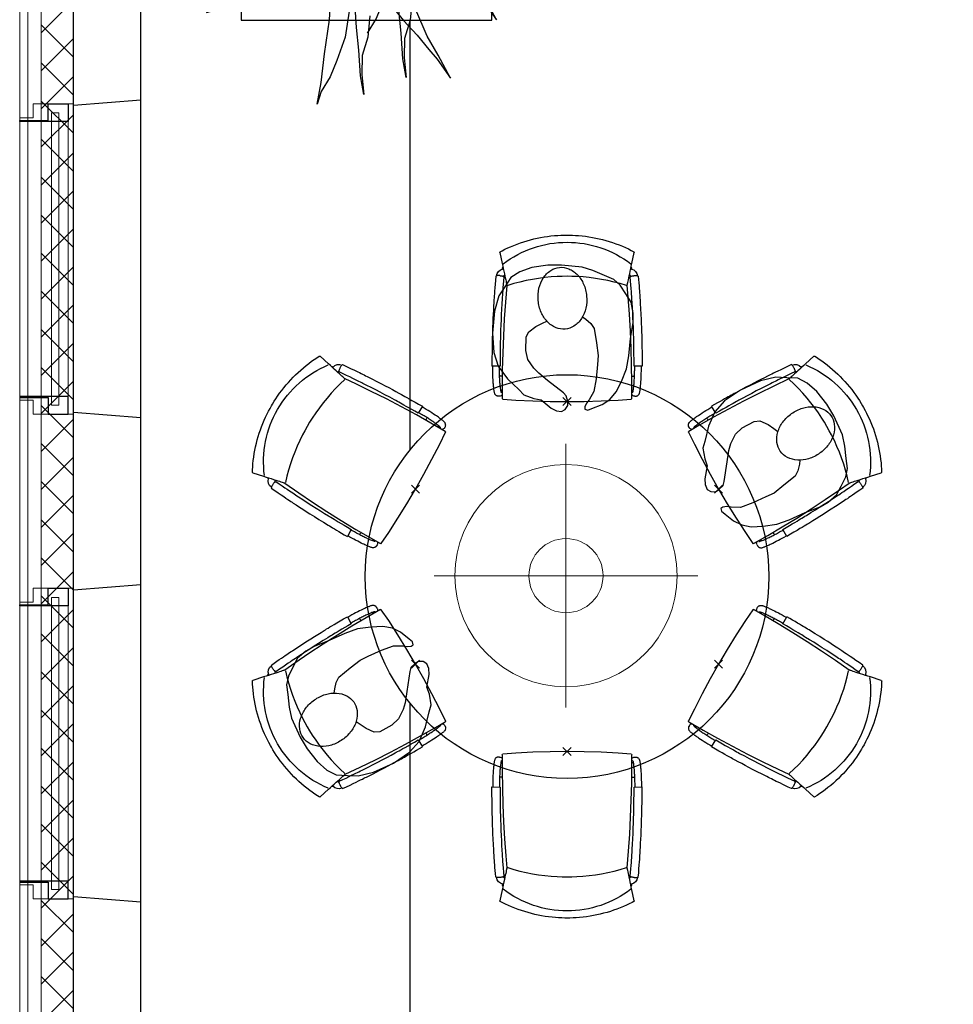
# Model space of a CAD drawing. Header units: millimetres. Extents: x -46954 to 169732, y -26853 to 94136.
# Tile 55 of 174: x -45158 to -41687, y 77953 to 81611. Entities that reach past the tile are written whole.
import ezdxf

# ---------------------------------------------------------------- set-up
doc = ezdxf.new("R2010")
doc.units = ezdxf.units.MM
doc.header["$LTSCALE"] = 400
doc.header["$PDMODE"] = 3
doc.header["$PDSIZE"] = 15
doc.linetypes.add('HIDDEN', pattern=[0.375, 0.25, -0.125])
doc.linetypes.add('STYLE_06', pattern=[1.041641, 0.625, -0.208282, 0.069427, -0.138931])
for name, color, linetype in [('-ve', 2, 'HIDDEN'), ('co2-1-n-1-0-8_ip0', 7, 'Continuous'), ('inlay', 6, 'Continuous'), ('inr', 4, 'Continuous'), ('plant', 114, 'Continuous'), ('symbol', 1, 'Continuous'), ('timmerwerk-ge', 150, 'Continuous'), ('verlichting', 2, 'Continuous')]:
    doc.layers.add(name, color=color, linetype=linetype)
for name, color, linetype, lineweight in [('Binnenkozijnen', 140, 'Continuous', 15), ('Buitenkozijnen', 140, 'Continuous', 15), ('mat-beton (ihwg)', 5, 'Continuous', 25), ('mat-isolatie', 140, 'Continuous', 15), ('mat-multiplex-hor', 140, 'Continuous', 15), ('None', 7, 'Continuous', 9)]:
    doc.layers.add(name, color=color, linetype=linetype, lineweight=lineweight)

# ---------------------------------------------------------------- blocks, each defined once
blk = doc.blocks.new('*X702')
at = {"layer": 'None', "lineweight": 13}
for p, q in [((46365.1, 41020), (46485.1, 40900)), ((46506.5, 41020), (46626.5, 40900)), ((46647.9, 41020), (46767.9, 40900)), ((46789.3, 41020), (46909.3, 40900)), ((46930.7, 41020), (47050.7, 40900)), ((47072.1, 41020), (47192.1, 40900)), ((47213.5, 41020), (47333.5, 40900)), ((47354.9, 41020), (47474.9, 40900)), ((47496.3, 41020), (47616.3, 40900)), ((47637.7, 41020), (47757.7, 40900)), ((47779.1, 41020), (47899.1, 40900)), ((47920.5, 41020), (48040.5, 40900)), ((48061.9, 41020), (48181.9, 40900)), ((48203.3, 41020), (48323.3, 40900)), ((48344.7, 41020), (48464.7, 40900)), ((48486.1, 41020), (48606.1, 40900)), ((48627.5, 41020), (48747.5, 40900)), ((48768.9, 41020), (48888.9, 40900)), ((48910.3, 41020), (49030.3, 40900)), ((49051.7, 41020), (49171.7, 40900)), ((49193.1, 41020), (49313.1, 40900)), ((49334.5, 41020), (49454.5, 40900)), ((49475.9, 41020), (49595.9, 40900)), ((49617.3, 41020), (49737.3, 40900)), ((49758.7, 41020), (49878.7, 40900)), ((49900.1, 41020), (50020.1, 40900)), ((50041.5, 41020), (50161.5, 40900))]:
    blk.add_line(p, q, dxfattribs=at)
at = {"layer": 'None', "lineweight": 5}
for p, q in [((46415.4, 40900), (46535.4, 41020)), ((46556.9, 40900), (46676.9, 41020)), ((46698.3, 40900), (46818.3, 41020)), ((46839.7, 40900), (46959.7, 41020)), ((46981.1, 40900), (47101.1, 41020)), ((47122.5, 40900), (47242.5, 41020)), ((47264, 40900), (47384, 41020)), ((47405.4, 40900), (47525.4, 41020)), ((47546.8, 40900), (47666.8, 41020)), ((47688.2, 40900), (47808.2, 41020)), ((47829.6, 40900), (47949.6, 41020)), ((47971.1, 40900), (48091.1, 41020)), ((48112.5, 40900), (48232.5, 41020)), ((48253.9, 40900), (48373.9, 41020)), ((48395.3, 40900), (48515.3, 41020)), ((48536.8, 40900), (48656.8, 41020)), ((48678.2, 40900), (48798.2, 41020)), ((48819.6, 40900), (48939.6, 41020)), ((48961, 40900), (49081, 41020)), ((49102.4, 40900), (49222.4, 41020)), ((49243.9, 40900), (49363.9, 41020)), ((49385.3, 40900), (49505.3, 41020)), ((49526.7, 40900), (49646.7, 41020)), ((49668.1, 40900), (49788.1, 41020)), ((49809.5, 40900), (49929.5, 41020)), ((49951, 40900), (50071, 41020))]:
    blk.add_line(p, q, dxfattribs=at)
blk = doc.blocks.new('1200 pui gemeentehuis')
at = {"layer": 'Buitenkozijnen', "color": 92, "linetype": 'Continuous', "lineweight": 25}
for p, q in [((50, 0), (70, -250)), ((1230, 0), (1210, -250))]:
    blk.add_line(p, q, dxfattribs=at)
at = {"layer": 'Buitenkozijnen', "color": 43, "linetype": 'Continuous', "lineweight": 9}
blk.add_lwpolyline([(1165, -400), (1165, -450), (115, -450), (115, -400), (63, -400), (63, -250), (70, -250), (50, 0), (1230, 0), (1210, -250), (1217, -250), (1217, -400)], close=True, dxfattribs=at)
at = {"layer": 'None', "color": 8, "linetype": 'Continuous', "lineweight": 5}
blk.add_line((129, -270), (1150.5, -270), dxfattribs=at)
at = {"layer": 'None', "color": 92, "linetype": 'Continuous', "lineweight": 25}
for points in [[(63, -270), (129, -270), (129, -450), (125, -450), (125, -344), (63, -344), (63, -325)], [(1217, -270), (1151, -270), (1151, -450), (1155, -450), (1155, -344), (1217, -344), (1217, -325)]]:
    blk.add_lwpolyline(points, close=True, dxfattribs=at)
at = {"layer": 'None', "color": 140, "linetype": 'Continuous', "lineweight": 15}
blk.add_lwpolyline([(97.5, -304.8), (1183, -304.8), (1183, -331.2), (97.5, -331.2)], close=True, dxfattribs=at)
blk = doc.blocks.new('co2-1-n-1-0-8_b2')
for p, q in [((-251.5, -20.3), (-255.8, -20.3)), ((251.5, -20.3), (255.8, -20.3)), ((-249.1, -132.2), (-279.1, -131.7)), ((-251.6, -131.7), (-251.6, -132.2)), ((251.6, -131.7), (251.6, -132.2)), ((-220.5, -431.4), (-220.7, -431.4)), ((220.7, -431.4), (220.5, -431.4)), ((-231.5, -468.8), (-234.2, -468.3)), ((234.4, -468), (231.4, -468.6)), ((-239.3, -492.8), (-236.8, -493.3)), ((236.7, -493), (239.1, -492.6)), ((-250, -554.2), (-241.1, -513.2)), ((241.1, -513.2), (250, -554.2))]:
    blk.add_line(p, q)
at = {"flags": 128}
for points in [[(-238.5, -9.5), (-189.8, -6), (-126.6, -2.7), (-63.3, -0.7), (0, 0)], [(0, 0), (63.3, -0.7), (126.6, -2.7), (189.8, -6), (238.5, -9.5)], [(-255.8, -20.3), (-257.1, -20.4), (-258.3, -20.7), (-259.5, -21.1), (-260.7, -21.6), (-261.9, -22.1), (-263, -22.8), (-264.1, -23.6), (-265.4, -24.8), (-266.8, -26.5), (-267.8, -28.1), (-268.4, -29.4), (-268.8, -30.4), (-269.5, -32.8), (-270, -34.9), (-270.5, -37.1), (-270.9, -39.4), (-271.3, -41.9), (-271.6, -44.3), (-272, -46.9), (-272.4, -49.7), (-272.7, -52.9), (-273.1, -56.4), (-273.5, -60.3), (-273.8, -64.4), (-274.2, -69.1), (-274.6, -74.7), (-275, -81.4), (-275.4, -89.2), (-275.8, -98.1), (-276, -105.6), (-276.2, -113.7), (-276.3, -122.4), (-276.4, -131.8)], [(-223.6, -431.8), (-228.8, -369.6), (-233.1, -307.4), (-236.5, -244.1), (-239, -180.9), (-240.5, -117.6), (-241, -54.2), (-240.8, -12)], [(240.8, -12), (240.9, -73.4), (240.1, -134.8), (238.4, -198.1), (235.7, -261.3), (232, -324.6), (227.4, -387.7), (223.6, -431.8)], [(255.8, -20.3), (257.1, -20.4), (258.3, -20.7), (259.5, -21.1), (260.7, -21.6), (261.9, -22.1), (263, -22.8), (264.1, -23.6), (265.4, -24.8), (266.8, -26.5), (267.8, -28.1), (268.4, -29.4), (268.8, -30.4), (269.5, -32.8), (270, -34.9), (270.5, -37.1), (270.9, -39.4), (271.3, -41.9), (271.6, -44.3), (272, -46.9), (272.4, -49.7), (272.7, -52.9), (273.1, -56.4), (273.5, -60.3), (273.8, -64.4), (274.2, -69.1), (274.6, -74.7), (275, -81.4), (275.4, -89.2), (275.8, -98.1), (276, -105.6), (276.2, -113.7), (276.3, -122.4), (276.4, -131.8)], [(-240.5, -95.2), (-241.5, -95.2), (-243, -95.2), (-244.8, -95.2), (-246.8, -95.2), (-248.9, -95.3), (-251, -95.3)], [(240.7, -95.2), (241.5, -95.2), (243, -95.2), (244.8, -95.2), (246.8, -95.2), (248.9, -95.3), (250.8, -95.3)], [(-250, -468), (-253.3, -468.2), (-255.6, -468.2), (-257.8, -468.2), (-259.7, -468), (-261.4, -467.8), (-262.7, -467.5), (-264.9, -466.6), (-266.3, -450.4), (-267.4, -435.8), (-268.5, -422.4), (-269.3, -410.3), (-270, -401), (-270.6, -392.6), (-271.1, -385.1), (-271.5, -378.5), (-271.8, -372.8), (-272.1, -368), (-272.9, -354.6), (-273.7, -340.4), (-274.5, -325.4), (-275.2, -310.1), (-275.8, -294.9), (-276.6, -274.8), (-277.3, -254.8), (-277.8, -234.9), (-278, -228.3), (-278.2, -221.8), (-278.3, -215.3), (-278.4, -208.9), (-278.5, -202.3), (-278.7, -195.2), (-278.8, -187.2), (-278.9, -178.1), (-279, -168.1), (-279.1, -157), (-279.1, -144.8), (-279.1, -131.7)], [(-250, -468), (-248.5, -467.9), (-246.1, -467.6), (-243.8, -467.2), (-241.7, -466.8), (-239.8, -466.3), (-238.2, -465.8), (-237, -465.2), (-235, -464), (-236.3, -448.9), (-237.4, -435.5), (-238.3, -423.4), (-239.1, -412.6), (-239.8, -403.2), (-240.3, -395.1), (-240.8, -388.6), (-241.2, -382.4), (-241.6, -376), (-242, -369.6), (-242.4, -363.2), (-243.5, -343.6), (-244.5, -323.8), (-245.4, -304), (-246.2, -285.1), (-246.9, -266.1), (-247.5, -247.9), (-247.9, -231.1), (-248, -226.2), (-248.2, -220.5), (-248.3, -213.9), (-248.5, -206.4), (-248.6, -197.9), (-248.8, -188.5), (-248.9, -176.2), (-249, -162.7), (-249.1, -147.9), (-249.1, -132.2)], [(249.1, -132.2), (249.1, -146.9), (249, -160.6), (248.9, -172.9), (248.8, -183.9), (248.7, -193.5), (248.5, -201.8), (248.4, -208.3), (248.3, -214.7), (248.2, -221.1), (248, -227.6), (247.9, -234.1), (247.3, -253.9), (246.6, -273.8), (245.9, -293.6), (245, -312.5), (244.1, -331.4), (243.2, -349.5), (242.2, -366.2), (241.9, -371), (241.5, -376.6), (241.1, -383.1), (240.6, -390.6), (240.1, -398.9), (239.4, -408.1), (238.5, -420.2), (237.5, -433.4), (236.4, -447.9), (235, -464), (237, -465.2), (238.2, -465.8), (239.8, -466.3), (241.7, -466.8), (243.8, -467.2), (246.1, -467.6), (248.5, -467.9), (250, -468)], [(250, -468), (253.3, -468.2), (255.6, -468.2), (257.8, -468.2), (259.7, -468), (261.4, -467.8), (262.7, -467.5), (263.7, -467.1), (265, -466.1), (266, -453.4), (267, -441.6), (267.8, -430.7), (268.6, -420.8), (269.2, -412), (269.8, -404.1), (270.3, -397.1), (270.7, -390.6), (271.1, -384.3), (271.5, -377.9), (271.9, -371.5), (272.3, -365), (273.4, -345.2), (274.5, -325.3), (275.4, -305.3), (276, -290.1), (276.6, -274.8), (277.1, -259.7), (277.6, -245.3), (277.9, -231.9), (278, -226.9), (278.2, -221.2), (278.3, -214.5), (278.5, -206.9), (278.6, -198.4), (278.7, -188.9), (278.9, -176.5), (279, -162.9), (279.1, -148), (279.1, -131.7), (249.1, -132.2)], [(-241.1, -513.2), (-239, -503.7), (-237.1, -494.8), (-234.9, -484.6), (-232.9, -475.3), (-231.1, -466.9), (-229.4, -459.3), (-228, -452.7), (-226.8, -447), (-225.7, -442.2), (-224.9, -438.4)], [(-224.9, -438.4), (-224.4, -436.2), (-224.1, -434.5), (-223.8, -433.2), (-223.6, -432.5)], [(-223.7, -432.8), (-223.7, -432.8), (-223.6, -432.5)], [(-223.6, -431.7), (-223.6, -431.7), (-223.6, -431.8)], [(0, -465.5), (-18.1, -465.2), (-36.1, -464.6), (-59.3, -463.1), (-82.5, -460.9), (-105.6, -457.9), (-128.5, -454.2), (-151.9, -449.7), (-175, -444.4), (-197.9, -438.3), (-220.5, -431.4)], [(220.5, -431.4), (198.1, -438.3), (175.3, -444.3), (152.1, -449.7), (128.5, -454.2), (105.7, -457.9), (82.8, -460.8), (59.5, -463.1), (36.1, -464.6), (18.1, -465.2), (0, -465.5)], [(223.6, -431.8), (223.6, -431.7), (223.6, -431.7)], [(223.6, -432.5), (223.6, -432.5), (223.7, -432.8)], [(223.6, -432.5), (223.7, -432.8), (224, -434), (224.4, -435.9), (224.9, -438.4)], [(224.9, -438.4), (225.7, -442.2), (226.8, -447), (228, -452.7), (229.4, -459.3), (231.1, -466.8), (232.9, -475.2), (234.9, -484.6), (237.1, -494.8), (239, -503.7), (241.1, -513.2)], [(-248.6, -556.9), (-241.7, -560.6), (-230.9, -566), (-220.5, -570.8), (-209.7, -575.6), (-197.7, -580.6), (-185.6, -585.3), (-173.3, -589.7), (-161, -593.7), (-148.6, -597.5), (-136.1, -601), (-123.5, -604.2), (-110.8, -607), (-98.1, -609.6), (-85.4, -611.8), (-72.6, -613.8), (-59.7, -615.4), (-46.8, -616.7), (-33.9, -617.7), (-22.6, -618.2), (-10.7, -618.6), (0, -618.7)], [(0, -618.7), (7.7, -618.6), (19.8, -618.3), (31.2, -617.8), (42.9, -617), (55.8, -615.8), (68.7, -614.3), (81.5, -612.4), (94.3, -610.3), (107, -607.8), (119.7, -605.1), (132.3, -602), (144.8, -598.6), (157.2, -594.9), (169.5, -590.9), (181.8, -586.7), (194, -582.1), (206, -577.2), (217.9, -572), (228.2, -567.2), (238.9, -562), (248.7, -556.9)]]:
    blk.add_lwpolyline(points, dxfattribs=at)
for centre, radius, start, end in [((-251.5, -32.8), 12.5, 31.8812, 90), ((-238.3, -12), 2.5, 94.5665, 179.4807), ((238.3, -12), 2.5, 0.5193, 85.4335), ((251.5, -32.8), 12.5, 90, 148.1188), ((-251.5, -32.8), 12.5, 293.1463, 327.6578), ((251.5, -32.8), 12.5, 212.3422, 246.8537), ((-226.1, -432), 2.5, 341.6817, 5.2297), ((-226.1, -431.9), 2.5, 347.791, 5.2276), ((226.1, -431.9), 2.5, 174.7724, 192.209), ((226.1, -432), 2.5, 174.778, 187.1445), ((226.1, -432), 2.5, 187.1548, 198.3185), ((-233.6, -464.5), 28.8, 186.1005, 258.5426), ((-233.7, -464.5), 3.77, 192.8865, 261.7566), ((234, -464.6), 3.4, 276.6537, 346.9286), ((234, -464.6), 28.4, 280.3578, 354.0057), ((-166.7, -477.3), 75, 191.7314, 197.3164), ((0.2, -200.9), 391.2, 232.6355, 269.9709), ((-0.2, -200.9), 391.2, 270.0307, 307.3629), ((166.7, -477.3), 75, 342.6747, 348.4513), ((-247.5, -554.8), 2.5, 167.791, 242.1608), ((247.5, -554.8), 2.5, 297.8392, 12.209)]:
    blk.add_arc(centre, radius, start, end)
for points in [[(-243.3, -32.8), (-243.7, -32.8), (-244.1, -33.5), (-245, -36.2), (-245.5, -38.1), (-246.4, -43.2), (-246.9, -46.3), (-247.8, -53.6), (-248.3, -57.8), (-249.1, -67), (-249.5, -72), (-250.2, -82.7), (-250.6, -88.4), (-251.1, -100.3), (-251.3, -106.4), (-251.5, -118.9), (-251.6, -125.3), (-251.6, -131.7)], [(243.3, -32.8), (243.7, -32.8), (244.1, -33.5), (245, -36.2), (245.5, -38.1), (246.4, -43.2), (246.9, -46.3), (247.8, -53.6), (248.3, -57.8), (249.1, -67), (249.5, -72), (250.2, -82.7), (250.6, -88.4), (251.1, -100.3), (251.3, -106.4), (251.5, -118.9), (251.6, -125.3), (251.6, -131.7)]]:
    blk.add_open_spline(points, degree=3, knots=[0, 0, 0, 0, 0.125, 0.125, 0.25, 0.25, 0.375, 0.375, 0.5, 0.5, 0.625, 0.625, 0.75, 0.75, 0.875, 0.875, 0.9994014, 0.9994014, 0.9994014, 0.9994014])
at = {"layer": 'co2-1-n-1-0-8_ip0'}
blk.add_point((0, 0), dxfattribs=at)
blk = doc.blocks.new('symb-ps03_b2')
blk.add_lwpolyline([(82.2, -333.7), (93.5, -323.3), (109.6, -304.5), (119.8, -284.7), (121.3, -230.8), (122.5, -183.8), (115.8, -150.4), (104.2, -98.4), (90.8, -52.2), (69, -24.8), (57.7, -13.2), (50.2, -0.9), (49.4, 8.5), (59.4, 13), (75.8, 8.9), (114.7, -1.3), (145.3, -16.6), (172.1, -41.1), (196.4, -77.8), (221.1, -122.2), (235.7, -169.2), (249.9, -232.3), (265.9, -290), (270.3, -324.8), (267.4, -365.4), (252.2, -399.3), (234.6, -432.8), (213.5, -457.5), (181.2, -475.4), (141, -499), (102.8, -516.9), (26.9, -533.5), (-23.3, -539.3), (-83.1, -537.5), (-129.9, -527.7), (-165.1, -510.7), (-191.8, -478.7), (-217.7, -447.5), (-240.8, -394), (-258.1, -313.4), (-261.7, -241.7), (-250.8, -189), (-222, -138.3), (-185.2, -93.4), (-169.5, -72.2), (-133.8, -53.9), (-107.1, -45.7), (-74.5, -10), (-56.5, 2.3), (-37.5, 6.7), (-23, 0.8), (-11.7, -12.6), (-10.5, -27.9), (-13.2, -49.2), (-22.6, -61.1), (-75.1, -114.5), (-104.5, -144.9), (-120.7, -165.7), (-138.4, -200.3), (-141.8, -234.1), (-134.6, -284.5), (-123.4, -302.1), (-94.4, -318.8), (-69, -327.2), (-51.7, -333)])
blk.add_lwpolyline([(-74.5, -413.3, 0.078796), (-66.1, -458.3, 0.088041), (-45.7, -493.9, 0.105312), (-14.5, -518.5, 0.121926), (19.1, -525.8, 0.121926), (52.3, -516.6, 0.105312), (82.1, -490.3, 0.088041), (100.3, -453.5, 0.078796), (106.2, -408.2, 0.078796), (97.7, -363.2, 0.088041), (77.4, -327.6, 0.105312), (46.2, -303, 0.121926), (12.5, -295.7, 0.121926), (-20.6, -304.9, 0.105312), (-50.4, -331.2, 0.088041), (-68.6, -368, 0.078796)], format="xyb", close=True)
blk = doc.blocks.new('lamp02')
at = {"layer": 'verlichting', "lineweight": 0}
for q in [(0, 555.36), (555.36, 0), (0, -555.36), (-555.36, 0)]:
    blk.add_line((0, 0), q, dxfattribs=at)
for radius in [468, 156]:
    blk.add_circle((0, 0), radius, dxfattribs=at)
blk = doc.blocks.new('boom nieuw 01')
at = {"layer": 'plant', "extrusion": (0, -4.44089e-16, -1)}
for p, q in [((-224.7, 788.7), (-238, 749.2)), ((-224.7, 788.7), (-238, 749.2)), ((-224.7, 744.5), (-224.7, 788.7)), ((-224.7, 744.5), (-224.7, 788.7)), ((-573.8, 694.3), (-627.3, 736.9)), ((-627.3, 736.9), (-616.4, 698.2)), ((-573.8, 694.3), (-627.3, 736.9)), ((-627.3, 736.9), (-616.4, 698.2)), ((-238, 749.2), (-256.6, 677.1)), ((-238, 749.2), (-256.6, 677.1)), ((-219.3, 695.7), (-224.7, 744.5)), ((-219.3, 695.7), (-224.7, 744.5)), ((-616.4, 698.2), (-563.7, 639.2)), ((-616.4, 698.2), (-563.7, 639.2)), ((-518.7, 654), (-573.8, 694.3)), ((-518.7, 654), (-573.8, 694.3)), ((-284.5, 709.5), (-297.8, 669.9)), ((-284.5, 665.3), (-284.5, 709.5)), ((-218.5, 629.8), (-219.3, 695.7)), ((-218.5, 629.8), (-219.3, 695.7)), ((-297.8, 669.9), (-316.4, 597.8)), ((-256.6, 677.1), (-284.5, 618.9)), ((-256.6, 677.1), (-284.5, 618.9)), ((-279.1, 616.4), (-284.5, 665.3)), ((-563.7, 639.2), (-510.2, 574.1)), ((-563.7, 639.2), (-510.2, 574.1)), ((-466.7, 617.5), (-518.7, 654)), ((-466.7, 617.5), (-518.7, 654)), ((-412.5, 564.8), (-466.7, 617.5)), ((-412.5, 564.8), (-466.7, 617.5)), ((-284.5, 618.9), (-308.5, 551.4)), ((-284.5, 618.9), (-308.5, 551.4)), ((-227.1, 576.3), (-218.5, 629.8)), ((-227.1, 576.3), (-218.5, 629.8)), ((9.4, 616.6), (-55, 579.3)), ((9.4, 616.6), (-55, 579.3)), ((-35.5, 579.3), (9.4, 616.6)), ((-35.5, 579.3), (9.4, 616.6)), ((-316.4, 597.8), (-344.3, 539.7)), ((-530.6, 541.3), (-584.1, 583.9)), ((-584.1, 583.9), (-573.3, 545.2)), ((-530.6, 541.3), (-584.1, 583.9)), ((-584.1, 583.9), (-573.3, 545.2)), ((-510.2, 574.1), (-462.9, 509.7)), ((-510.2, 574.1), (-462.9, 509.7)), ((-369, 511.3), (-412.5, 564.8)), ((-369, 511.3), (-412.5, 564.8)), ((-242.6, 518.9), (-227.1, 576.3)), ((-242.6, 518.9), (-227.1, 576.3)), ((-55, 579.3), (-119.3, 547.6)), ((-55, 579.3), (-119.3, 547.6)), ((-101.5, 523.5), (-55, 560)), ((-101.5, 523.5), (-55, 560)), ((-55, 560), (-35.5, 579.3)), ((-55, 560), (-35.5, 579.3)), ((125.7, 568.5), (73, 551.4)), ((125.7, 568.5), (73, 551.4)), ((91.6, 539), (125.7, 568.5)), ((91.6, 539), (125.7, 568.5)), ((-573.3, 545.2), (-520.5, 486.2)), ((-573.3, 545.2), (-520.5, 486.2)), ((-475.6, 501), (-530.6, 541.3)), ((-475.6, 501), (-530.6, 541.3)), ((-344.3, 539.7), (-368.3, 472.2)), ((-308.5, 551.4), (-333.3, 487.8)), ((-308.5, 551.4), (-333.3, 487.8)), ((-119.3, 547.6), (-186.8, 511.1)), ((-95.3, 500.1), (-50.4, 537.3)), ((73, 551.4), (-3.8, 516.5)), ((73, 551.4), (-3.8, 516.5)), ((61.4, 516.5), (91.6, 539)), ((61.4, 516.5), (91.6, 539)), ((-462.9, 509.7), (-423.3, 465.5)), ((-462.9, 509.7), (-423.3, 465.5)), ((-186.8, 511.1), (-234.1, 478.6)), ((-186.8, 511.1), (-234.1, 478.6)), ((-3.8, 516.5), (-69.7, 496.4)), ((-3.8, 516.5), (-69.7, 496.4)), ((19.5, 490.2), (61.4, 516.5)), ((19.5, 490.2), (61.4, 516.5)), ((-520.5, 486.2), (-467, 421.1)), ((-520.5, 486.2), (-467, 421.1)), ((-423.6, 464.5), (-475.6, 501)), ((-423.6, 464.5), (-475.6, 501)), ((-167.4, 459.9), (-135.6, 487.8)), ((-167.4, 459.9), (-135.6, 487.8)), ((-25.5, 463.8), (19.5, 490.2)), ((-25.5, 463.8), (19.5, 490.2)), ((-369.3, 411.8), (-423.6, 464.5)), ((-369.3, 411.8), (-423.6, 464.5)), ((-423.3, 465.5), (-397, 443.8)), ((-423.3, 465.5), (-397, 443.8)), ((-78.2, 442.9), (-25.5, 463.8)), ((-78.2, 442.9), (-25.5, 463.8)), ((-830.8, 440.5), (-863.4, 450.5)), ((-863.4, 450.5), (-807.5, 440.5)), ((-830.8, 440.5), (-863.4, 450.5)), ((-863.4, 450.5), (-807.5, 440.5)), ((-792.8, 417.2), (-830.8, 440.5)), ((-792.8, 417.2), (-830.8, 440.5)), ((-807.5, 440.5), (-733.1, 431.9)), ((-807.5, 440.5), (-733.1, 431.9)), ((-733.1, 431.9), (-646.2, 418.7)), ((-733.1, 431.9), (-646.2, 418.7)), ((-509.8, 422.6), (-450.9, 434.3)), ((-509.8, 422.6), (-450.9, 434.3)), ((-195.4, 408.6), (-161.3, 444.2)), ((-127.8, 423.5), (-78.2, 442.9)), ((-127.8, 423.5), (-78.2, 442.9)), ((-750.9, 400.1), (-792.8, 417.2)), ((-750.9, 400.1), (-792.8, 417.2)), ((-646.2, 418.7), (-567.1, 414.8)), ((-646.2, 418.7), (-567.1, 414.8)), ((-567.1, 414.8), (-509.8, 422.6)), ((-567.1, 414.8), (-509.8, 422.6)), ((-169.7, 409.6), (-127.8, 423.5)), ((-169.7, 409.6), (-127.8, 423.5)), ((-690.5, 378.4), (-750.9, 400.1)), ((-690.5, 378.4), (-750.9, 400.1)), ((-14.8, 384.6), (-100.1, 386.9)), ((-14.8, 384.6), (-100.1, 386.9)), ((70.5, 387.7), (-14.8, 384.6)), ((70.5, 387.7), (-14.8, 384.6)), ((51.1, 370.7), (103.9, 389.3)), ((51.1, 370.7), (103.9, 389.3)), ((140.3, 402.5), (70.5, 387.7)), ((140.3, 402.5), (70.5, 387.7)), ((103.9, 389.3), (140.3, 402.5)), ((103.9, 389.3), (140.3, 402.5)), ((-601.3, 365.2), (-690.5, 378.4)), ((-601.3, 365.2), (-690.5, 378.4)), ((-547, 362.1), (-601.3, 365.2)), ((-547, 362.1), (-601.3, 365.2)), ((-231.2, 344.3), (-253.6, 370.7)), ((-231.2, 344.3), (-253.6, 370.7)), ((-105.3, 362.3), (-122.3, 363.9)), ((-105.3, 362.3), (-122.3, 363.9)), ((-82.8, 335.9), (-105.3, 362.3)), ((-82.8, 335.9), (-105.3, 362.3)), ((-4.7, 353.6), (51.1, 370.7)), ((-4.7, 353.6), (51.1, 370.7)), ((224.1, 358.6), (154.3, 343.8)), ((224.1, 358.6), (154.3, 343.8)), ((187.6, 345.4), (224.1, 358.6)), ((187.6, 345.4), (224.1, 358.6)), ((-838.2, 330.7), (-790.1, 339.3)), ((-838.2, 330.7), (-790.1, 339.3)), ((-787.1, 335.4), (-838.2, 330.7)), ((-787.1, 335.4), (-838.2, 330.7)), ((-790.1, 339.3), (-724.3, 343.1)), ((-790.1, 339.3), (-724.3, 343.1)), ((-737.4, 334.6), (-787.1, 335.4)), ((-737.4, 334.6), (-787.1, 335.4)), ((-690.9, 319.8), (-737.4, 334.6)), ((-724.3, 343.1), (-665.3, 349.3)), ((-724.3, 343.1), (-665.3, 349.3)), ((-665.3, 349.3), (-612.6, 352.4)), ((-665.3, 349.3), (-612.6, 352.4)), ((-612.6, 352.4), (-577.7, 349.3)), ((-612.6, 352.4), (-577.7, 349.3)), ((-397.8, 347), (-435.8, 328.4)), ((-397.8, 347), (-435.8, 328.4)), ((-191.6, 292.4), (-231.2, 344.3)), ((-191.6, 292.4), (-231.2, 344.3)), ((-113, 330.5), (-85.1, 277)), ((-113, 330.5), (-85.1, 277)), ((-43.2, 284), (-82.8, 335.9)), ((-43.2, 284), (-82.8, 335.9)), ((69, 340.7), (-16.3, 343)), ((69, 340.7), (-16.3, 343)), ((154.3, 343.8), (69, 340.7)), ((154.3, 343.8), (69, 340.7)), ((134.9, 326.8), (187.6, 345.4)), ((134.9, 326.8), (187.6, 345.4)), ((-635.8, 315.2), (-690.9, 319.8)), ((-635.8, 315.2), (-690.9, 319.8)), ((-642.4, 298.2), (-680.4, 321.5)), ((-642.4, 298.2), (-680.4, 321.5)), ((-552.9, 314.1), (-604.1, 262.9)), ((-552.9, 314.1), (-604.1, 262.9)), ((-582.7, 312.9), (-495.8, 299.8)), ((-582.7, 312.9), (-495.8, 299.8)), ((-472.3, 291.6), (-455.2, 308.6)), ((-472.3, 291.6), (-455.2, 308.6)), ((-127.2, 307.4), (-59, 290.3)), ((-127.2, 307.4), (-59, 290.3)), ((16.3, 294.2), (79.1, 309.7)), ((16.3, 294.2), (79.1, 309.7)), ((79.1, 309.7), (134.9, 326.8)), ((79.1, 309.7), (134.9, 326.8)), ((-600.5, 281.1), (-642.4, 298.2)), ((-600.5, 281.1), (-642.4, 298.2)), ((-540, 259.4), (-600.5, 281.1)), ((-540, 259.4), (-600.5, 281.1)), ((-511.1, 262.9), (-472.3, 291.6)), ((-511.1, 262.9), (-472.3, 291.6)), ((-495.8, 299.8), (-416.7, 295.8)), ((-495.8, 299.8), (-416.7, 295.8)), ((-280.7, 287.7), (-231.9, 238.1)), ((-280.7, 287.7), (-231.9, 238.1)), ((-233.5, 285.4), (-204, 232.6)), ((-233.5, 285.4), (-204, 232.6)), ((-151.3, 243.5), (-191.6, 292.4)), ((-151.3, 243.5), (-191.6, 292.4)), ((-59, 290.3), (16.3, 294.2)), ((-59, 290.3), (16.3, 294.2)), ((-2.9, 235.1), (-43.2, 284)), ((-2.9, 235.1), (-43.2, 284)), ((-604.1, 262.9), (-647.5, 228)), ((-604.1, 262.9), (-647.5, 228)), ((-567.7, 224.9), (-511.1, 262.9)), ((-567.7, 224.9), (-511.1, 262.9)), ((-450.8, 246.2), (-540, 259.4)), ((-450.8, 246.2), (-540, 259.4)), ((-193.9, 215.6), (-242, 259.8)), ((-193.9, 215.6), (-242, 259.8)), ((-85.1, 277), (-55.6, 224.2)), ((-85.1, 277), (-55.6, 224.2)), ((-794.4, 221.4), (-746.3, 230)), ((-794.4, 221.4), (-746.3, 230)), ((-746.3, 230), (-680.4, 233.8)), ((-746.3, 230), (-680.4, 233.8)), ((-680.4, 233.8), (-621.4, 240)), ((-680.4, 233.8), (-621.4, 240)), ((-396.6, 243.1), (-450.8, 246.2)), ((-396.6, 243.1), (-450.8, 246.2)), ((-369.1, 232.3), (-402.5, 195.1)), ((-369.1, 232.3), (-402.5, 195.1)), ((-353.9, 237.7), (-391.9, 219.1)), ((-353.9, 237.7), (-391.9, 219.1)), ((-231.9, 238.1), (-199.3, 193.9)), ((-231.9, 238.1), (-199.3, 193.9)), ((-204, 232.6), (-173.8, 186.1)), ((-204, 232.6), (-173.8, 186.1)), ((-33.4, 98.5), (-151.3, 243.5)), ((-33.4, 98.5), (-151.3, 243.5)), ((-743.2, 226.1), (-794.4, 221.4)), ((-743.2, 226.1), (-794.4, 221.4)), ((-693.6, 225.3), (-743.2, 226.1)), ((-693.6, 225.3), (-743.2, 226.1)), ((-647, 210.5), (-693.6, 225.3)), ((-647, 210.5), (-693.6, 225.3)), ((-647.5, 228), (-685.5, 193.1)), ((-647.5, 228), (-685.5, 193.1)), ((-592, 205.9), (-647, 210.5)), ((-592, 205.9), (-647, 210.5)), ((-619.6, 196.2), (-567.7, 224.9)), ((-619.6, 196.2), (-567.7, 224.9)), ((-548.5, 185.8), (-592, 205.9)), ((-548.5, 185.8), (-592, 205.9)), ((-391.9, 219.1), (-495.8, 183.4)), ((-391.9, 219.1), (-495.8, 183.4)), ((-296.5, 215.1), (-268.6, 161.6)), ((-296.5, 215.1), (-268.6, 161.6)), ((-173.8, 186.1), (-193.9, 215.6)), ((-173.8, 186.1), (-193.9, 215.6)), ((-55.6, 224.2), (-25.4, 177.7)), ((-55.6, 224.2), (-25.4, 177.7)), ((-25.4, 177.7), (-45.6, 207.2)), ((-25.4, 177.7), (-45.6, 207.2)), ((-685.5, 193.1), (-722, 162.8)), ((-685.5, 193.1), (-722, 162.8)), ((-687.8, 166.7), (-619.6, 196.2)), ((-687.8, 166.7), (-619.6, 196.2)), ((-495.8, 183.4), (-548.5, 185.8)), ((-495.8, 183.4), (-548.5, 185.8)), ((-402.5, 195.1), (-453.7, 143.9)), ((-402.5, 195.1), (-453.7, 143.9)), ((-199.3, 193.9), (-138.1, 142.7)), ((-199.3, 193.9), (-138.1, 142.7)), ((-722, 162.8), (-747.6, 141.1)), ((-722, 162.8), (-747.6, 141.1)), ((-736.7, 138.8), (-687.8, 166.7)), ((-736.7, 138.8), (-687.8, 166.7)), ((-268.6, 161.6), (-239.1, 108.8)), ((-268.6, 161.6), (-239.1, 108.8)), ((-262.5, 88.8), (-247.8, 154.7)), ((-262.5, 88.8), (-247.8, 154.7)), ((-186.4, 119.7), (-226.7, 168.6)), ((-186.4, 119.7), (-226.7, 168.6)), ((-747.6, 141.1), (-796.4, 107)), ((-747.6, 141.1), (-796.4, 107)), ((-796.4, 107), (-736.7, 138.8)), ((-796.4, 107), (-736.7, 138.8)), ((-453.7, 143.9), (-497.1, 109)), ((-453.7, 143.9), (-497.1, 109)), ((-138.1, 142.7), (-93.1, 115.6)), ((-138.1, 142.7), (-93.1, 115.6)), ((-497.1, 109), (-535.1, 74.1)), ((-497.1, 109), (-535.1, 74.1)), ((-469.2, 77.2), (-417.3, 105.9)), ((-469.2, 77.2), (-417.3, 105.9)), ((-302.7, 34.4), (-303.5, 106.5)), ((-302.7, 34.4), (-303.5, 106.5)), ((-267.1, 114.3), (-234.5, 70.1)), ((-267.1, 114.3), (-234.5, 70.1)), ((-68.6, -25.3), (-186.4, 119.7)), ((-68.6, -25.3), (-186.4, 119.7)), ((-93.1, 115.6), (-36.5, 86.1)), ((-93.1, 115.6), (-36.5, 86.1)), ((-537.4, 47.8), (-469.2, 77.2)), ((-537.4, 47.8), (-469.2, 77.2)), ((-380.3, 87.1), (-378, 36.8)), ((-380.3, 87.1), (-378, 36.8)), ((-316.9, 95), (-308.3, 24.4)), ((-316.9, 95), (-308.3, 24.4)), ((-278.1, 12), (-262.5, 88.8)), ((-278.1, 12), (-262.5, 88.8)), ((-36.5, 86.1), (2.3, 55.9)), ((-36.5, 86.1), (2.3, 55.9)), ((2.3, 55.9), (-33.4, 98.5)), ((2.3, 55.9), (-33.4, 98.5)), ((-535.1, 74.1), (-571.6, 43.9)), ((-535.1, 74.1), (-571.6, 43.9)), ((-234.5, 70.1), (-173.3, 18.9)), ((-234.5, 70.1), (-173.3, 18.9)), ((-571.6, 43.9), (-597.1, 22.1)), ((-571.6, 43.9), (-597.1, 22.1)), ((-586.3, 19.8), (-537.4, 47.8)), ((-586.3, 19.8), (-537.4, 47.8)), ((-378, 36.8), (-371.8, -25.3)), ((-378, 36.8), (-371.8, -25.3)), ((-317.5, -31.5), (-302.7, 34.4)), ((-317.5, -31.5), (-302.7, 34.4)), ((-597.1, 22.1), (-646, -12)), ((-597.1, 22.1), (-646, -12)), ((-646, -12), (-586.3, 19.8)), ((-646, -12), (-586.3, 19.8)), ((-308.3, 24.4), (-303.6, -32.2)), ((-308.3, 24.4), (-303.6, -32.2)), ((-292.8, -57.8), (-278.1, 12)), ((-292.8, -57.8), (-278.1, 12)), ((-173.3, 18.9), (-128.3, -8.2)), ((-173.3, 18.9), (-128.3, -8.2)), ((-371.8, -25.3), (-363.2, -95.9)), ((-371.8, -25.3), (-363.2, -95.9)), ((-128.3, -8.2), (-71.7, -37.7)), ((-128.3, -8.2), (-71.7, -37.7)), ((-32.9, -67.9), (-68.6, -25.3)), ((-32.9, -67.9), (-68.6, -25.3)), ((-333, -108.3), (-317.5, -31.5)), ((-333, -108.3), (-317.5, -31.5)), ((-303.6, -32.2), (-299, -81)), ((-303.6, -32.2), (-299, -81)), ((-71.7, -37.7), (-32.9, -67.9)), ((-71.7, -37.7), (-32.9, -67.9)), ((-302.9, -123.7), (-292.8, -57.8)), ((-302.9, -123.7), (-292.8, -57.8)), ((-363.2, -95.9), (-358.6, -152.4)), ((-363.2, -95.9), (-358.6, -152.4)), ((-299, -81), (-302.9, -123.7)), ((-299, -81), (-302.9, -123.7)), ((-347.7, -178.1), (-333, -108.3)), ((-347.7, -178.1), (-333, -108.3)), ((-358.6, -152.4), (-353.9, -201.3)), ((-358.6, -152.4), (-353.9, -201.3)), ((-357.8, -243.9), (-347.7, -178.1)), ((-357.8, -243.9), (-347.7, -178.1)), ((-353.9, -201.3), (-357.8, -243.9)), ((-353.9, -201.3), (-357.8, -243.9))]:
    blk.add_line(p, q, dxfattribs=at)
at = {"layer": 'timmerwerk-ge', "linetype": 'Continuous', "extrusion": (0, -4.44089e-16, -1)}
for p, q in [((0, 647), (-647, 647)), ((-647, 647), (-647, 0)), ((0, 0), (0, 647)), ((-647, 0), (0, 0))]:
    blk.add_line(p, q, dxfattribs=at)

msp = doc.modelspace()

# ---------------------------------------------------------------- linework, layer by layer
at = {"linetype": 'Continuous', "lineweight": 0, "flags": 128}
msp.add_lwpolyline([(-44707.73324, 69211.61338), (-44707.73324, 82961.39674), (-6950.64948, 82960.92854), (-6950.64948, 74197.93624), (-17757.73324, 74197.93624), (-17757.73324, 69211.61338), (-36160.7076, 69211.61338), (-36160.7076, 74173.70884), (-41157.73324, 74211.58002), (-41157.73324, 69211.61338), (-44707.73324, 69211.61338)], dxfattribs=at)
at = {"layer": 'inlay'}
for p, q in [((-43707.73324, 81608.49118), (-43707.73324, 80011.54783)), ((-43707.73324, 79071.91563), (-43707.73324, 77066.15681))]:
    msp.add_line(p, q, dxfattribs=at)
at = {"layer": 'inr'}
msp.add_circle((-43123.11983, 79541.73173), 750, dxfattribs=at)
at = {"layer": 'mat-beton (ihwg)', "lineweight": 25}
for p, q in [((-44957.73324, 68961.61338), (-44957.73324, 82971.57274)), ((-44707.73324, 69211.61338), (-44707.73324, 82971.57274))]:
    msp.add_line(p, q, dxfattribs=at)
at = {"layer": 'mat-isolatie', "lineweight": 15}
for p, q in [((-45077.73324, 68841.61338), (-45077.73324, 83531.74494)), ((-44957.73324, 68961.61338), (-44957.73324, 83411.74494))]:
    msp.add_line(p, q, dxfattribs=at)
at = {"layer": 'mat-multiplex-hor', "lineweight": 15}
for p, q in [((-45157.73324, 68761.57289), (-45157.73324, 83611.57274)), ((-45127.73324, 68791.57289), (-45127.73324, 83581.57274))]:
    msp.add_line(p, q, dxfattribs=at)
at = {"layer": 'None', "color": 43, "linetype": 'STYLE_06', "lineweight": 9}
msp.add_line((-44707.73324, 86270.47274), (-44707.73324, 67562.50274), dxfattribs=at)

# ---------------------------------------------------------------- block references
at = {"layer": '-ve', "xscale": 1.44, "yscale": 1.44, "zscale": 1.44, "rotation": 90}
msp.add_blockref('boom nieuw 01', (-43402.60823, 82540.11819), dxfattribs=at)
at = {"layer": 'Binnenkozijnen', "color": 7, "rotation": 270}
for p in [(-44707.73324, 81361.57274), (-44707.73324, 79561.57274)]:
    msp.add_blockref('1200 pui gemeentehuis', p, dxfattribs=at)
at = {"layer": 'inr', "xscale": -1}
for p, rotation in [((-43123.11983, 80191.73173), 180), ((-43686.03634, 79866.73173), 239.9999999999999), ((-42560.20332, 79866.73173), 120), ((-43686.03634, 79216.73173), 300.0000000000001), ((-42560.20332, 79216.73173), 59.99999999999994), ((-43123.11983, 78891.73173), 359.9999999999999)]:
    msp.add_blockref('co2-1-n-1-0-8_b2', p, dxfattribs=dict(at, rotation=rotation))
at = {"layer": 'mat-isolatie', "rotation": 90}
msp.add_blockref('*X702', (-4057.73324, 31520.51338), dxfattribs=at)
at = {"layer": 'symbol', "linetype": 'Continuous', "lineweight": 0, "xscale": -1}
for p, rotation in [((-43106.84865, 80166.09068), 186.8849104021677), ((-42574.27353, 79839.81994), 126.8849104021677), ((-43671.96613, 79243.64351), 306.8849104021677)]:
    msp.add_blockref('symb-ps03_b2', p, dxfattribs=dict(at, rotation=rotation))
at = {"layer": 'verlichting', "lineweight": 0, "xscale": 0.8821921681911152, "yscale": 0.8821921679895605, "zscale": 0.8821921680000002, "rotation": 89.999810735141}
msp.add_blockref('lamp02', (-43126.97103, 79545.07668), dxfattribs=at)

doc.saveas('drawing.dxf')
